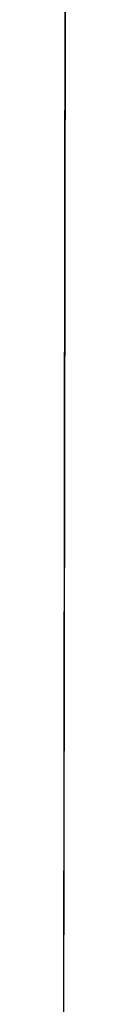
# Model space of a CAD drawing. Header units: metres. Extents: x 209848 to 209928, y 1182430 to 1182563.
# Tile 37 of 256: x 209852.624518 to 209852.62499, y 1182472.498032 to 1182472.626643. Entities that reach past the tile are written whole.
import ezdxf

# ---------------------------------------------------------------- set-up
doc = ezdxf.new("R2010")
doc.units = ezdxf.units.M
doc.header["$MEASUREMENT"] = 0
doc.linetypes.add('DGN Style 2', pattern=[15.036391, 9.021834, -6.014556])
doc.layers.get('0').update_dxf_attribs({"color": 254})

# ---------------------------------------------------------------- blocks, each defined once
blk = doc.blocks.new('*U2')
at = {"color": 3, "linetype": 'Continuous'}
for p, q in [((1.28019, -26.40573), (1.28005, -26.50198)), ((1.28005, -26.50198), (1.2799, -26.59827))]:
    blk.add_line(p, q, dxfattribs=at)
blk = doc.blocks.new('*U3')
at = {"color": 3, "linetype": 'Continuous'}
for p, q in [((1.28021, -26.39528), (1.28006, -26.49399)), ((1.28006, -26.49399), (1.27991, -26.59274))]:
    blk.add_line(p, q, dxfattribs=at)
blk = doc.blocks.new('*U4')
at = {"color": 3, "linetype": 'Continuous'}
for p, q in [((1.28015, -26.43182), (1.28001, -26.53173)), ((1.28001, -26.53173), (1.27985, -26.63178))]:
    blk.add_line(p, q, dxfattribs=at)
blk = doc.blocks.new('*U5')
at = {"color": 3, "linetype": 'Continuous'}
for p, q in [((1.28024, -26.37189), (1.2801, -26.47191)), ((1.2801, -26.47191), (1.27995, -26.57189))]:
    blk.add_line(p, q, dxfattribs=at)
blk = doc.blocks.new('*U6')
at = {"color": 3, "linetype": 'Continuous'}
for p, q in [((1.28022, -26.38938), (1.28007, -26.49101)), ((1.28007, -26.49101), (1.27991, -26.59263))]:
    blk.add_line(p, q, dxfattribs=at)
blk = doc.blocks.new('*U7')
at = {"color": 3, "linetype": 'Continuous'}
for p, q in [((1.28023, -26.37801), (1.28009, -26.47637)), ((1.28009, -26.47637), (1.27994, -26.57476))]:
    blk.add_line(p, q, dxfattribs=at)
blk = doc.blocks.new('*U8')
at = {"color": 3, "linetype": 'Continuous'}
for p, q in [((1.28025, -26.36318), (1.28011, -26.46348)), ((1.28011, -26.46348), (1.27996, -26.56359))]:
    blk.add_line(p, q, dxfattribs=at)
blk = doc.blocks.new('*U9')
at = {"color": 3, "linetype": 'Continuous'}
for p, q in [((1.2802, -26.35923), (1.28007, -26.46086)), ((1.28007, -26.46086), (1.27993, -26.56248)), ((1.27993, -26.56248), (1.27978, -26.6641))]:
    blk.add_line(p, q, dxfattribs=at)
blk = doc.blocks.new('ATTEMP')
at = {"color": 3, "linetype": 'Continuous'}
for name in ['*U9', '*U8', '*U7', '*U6', '*U4', '*U5', '*U3', '*U2']:
    blk.add_blockref(name, (-8.51117, 0), dxfattribs=at)

msp = doc.modelspace()

# ---------------------------------------------------------------- block references
at = {"color": 1, "linetype": 'DGN Style 2'}
msp.add_blockref('ATTEMP', (209859.85591, 1182499.06107), dxfattribs=at)

doc.saveas('drawing.dxf')
